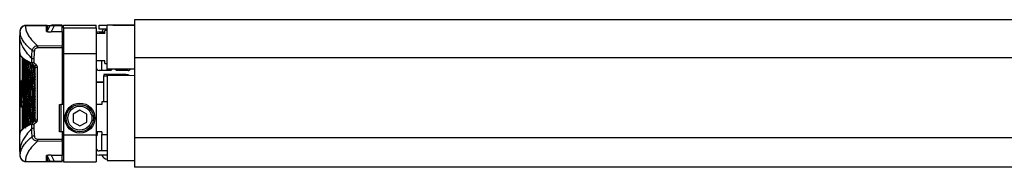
# Model space of a CAD drawing. Header units: millimetres. Extents: x 0 to 420, y 0 to 297.
# Tile 8 of 9: x 254 to 330, y 230 to 242. Entities that reach past the tile are written whole.
import ezdxf

# ---------------------------------------------------------------- set-up
doc = ezdxf.new("R2010")
doc.units = ezdxf.units.MM

msp = doc.modelspace()

# ---------------------------------------------------------------- linework, layer by layer
at = {"color": 7, "linetype": 'Continuous', "lineweight": 25}
for p, q in [((255.7592, 241.3326), (254.1272, 241.3183)), ((254.1273, 241.2998), (256.9498, 241.3243)), ((254.1274, 241.3028), (254.1273, 241.2998)), ((254.1273, 241.2998), (254.1273, 241.2969)), ((255.7541, 240.8583), (255.7541, 241.2753)), ((255.7795, 241.3131), (255.7912, 241.3142)), ((255.8086, 241.3073), (255.8086, 240.8903)), ((255.8086, 240.8903), (256.0012, 241.2632)), ((256.092, 241.3169), (256.3302, 241.3189)), ((256.3302, 241.2881), (256.099, 240.8406)), ((256.9498, 241.343), (256.1237, 241.3358)), ((256.9498, 240.8478), (256.9498, 241.3177)), ((257.0552, 241.2385), (256.9498, 241.2403)), ((256.9498, 241.2217), (257.0552, 241.2199)), ((257.0552, 241.3439), (259.5844, 241.3439)), ((257.0552, 241.1331), (257.0552, 241.3439)), ((259.5844, 241.1331), (259.5844, 241.3439)), ((259.7952, 241.0277), (259.7952, 241.3439)), ((259.7952, 241.3439), (260.4275, 241.3439)), ((262.5352, 241.3439), (260.4275, 241.3439)), ((260.4275, 239.6578), (260.4275, 241.3439)), ((260.849, 241.3439), (262.5352, 241.3439)), ((336.3036, 241.7654), (262.5352, 241.7654)), ((262.5352, 241.7654), (262.5352, 238.8189)), ((253.683, 240.5546), (253.683, 240.5547)), ((253.683, 239.2277), (253.683, 240.5546)), ((253.7118, 240.9242), (253.7119, 240.9272)), ((256.099, 240.8406), (256.9498, 240.8478)), ((256.9498, 240.8295), (256.099, 240.8223)), ((256.9498, 240.8478), (256.9498, 240.8295)), ((256.9498, 240.8295), (256.9498, 239.7753)), ((256.9498, 240.7754), (257.0552, 240.7741)), ((256.9498, 240.7272), (257.0552, 240.7253)), ((257.0552, 241.1331), (259.5844, 241.1331)), ((257.0552, 241.1331), (257.0552, 239.1531)), ((259.5844, 241.1331), (259.5844, 239.1531)), ((260.2483, 240.7116), (259.5844, 240.7116)), ((260.4275, 241.0277), (259.7952, 241.0277)), ((259.7952, 240.817), (260.2483, 240.817)), ((260.4275, 240.9224), (260.2483, 240.9224)), ((260.2483, 240.7116), (260.2483, 240.9224)), ((260.4275, 240.9397), (260.28, 240.9397)), ((260.28, 240.9224), (260.28, 240.9397)), ((255.0626, 239.7602), (256.9498, 239.7753)), ((256.9498, 239.6073), (256.9498, 239.7753)), ((253.683, 239.2277), (253.683, 239.2276)), ((253.683, 232.9218), (253.683, 239.2277)), ((253.7015, 239.2093), (253.7015, 232.9401)), ((256.9498, 239.6073), (255.0626, 239.5922)), ((256.9498, 239.673), (257.0552, 239.6711)), ((256.9498, 239.6081), (257.0552, 239.6081)), ((256.9498, 239.6073), (256.9498, 235.2316)), ((257.0552, 239.1531), (259.5844, 239.1531)), ((257.0552, 239.1531), (257.0552, 232.8857)), ((259.5844, 239.1531), (259.5844, 232.8857)), ((260.4275, 237.9716), (260.4275, 239.6578)), ((253.873, 238.8393), (254.0846, 238.6282)), ((253.894, 237.0852), (253.894, 238.8496)), ((253.9359, 238.7766), (253.9359, 238.2301)), ((253.9359, 238.007), (253.9359, 238.2301)), ((254.0056, 238.7519), (254.0621, 238.6752)), ((254.6154, 238.4275), (254.616, 238.4275)), ((254.616, 238.4275), (254.616, 238.7523)), ((254.616, 238.7523), (254.616, 238.7523)), ((254.6337, 238.3826), (254.6346, 238.3829)), ((254.7823, 238.7519), (254.7823, 238.4711)), ((260.2483, 238.6039), (259.5844, 238.6039)), ((260.006, 237.8662), (260.006, 238.6039)), ((260.2483, 238.3932), (260.2483, 238.6039)), ((260.2483, 238.3932), (260.4275, 238.3932)), ((336.3036, 238.8189), (262.5352, 238.8189)), ((262.5352, 238.8189), (262.5352, 232.6679)), ((253.9359, 238.007), (253.9359, 237.3632)), ((254.8372, 238.1801), (254.8381, 238.1797)), ((254.8705, 238.1042), (254.8684, 238.1051)), ((254.8684, 237.5777), (254.8684, 238.1051)), ((254.8705, 238.1042), (255.0368, 238.1042)), ((254.8705, 234.0452), (254.8705, 238.1042)), ((255.0368, 238.1042), (255.0368, 234.0452)), ((260.701, 237.8452), (259.7952, 237.8452)), ((261.8517, 237.529), (260.1746, 237.529)), ((260.1746, 237.529), (260.1746, 237.4447)), ((260.1746, 235.4424), (260.1746, 237.4447)), ((260.1746, 237.4447), (260.4275, 237.4447)), ((260.4275, 237.9716), (262.5352, 237.9716)), ((260.4275, 237.8662), (260.4275, 237.9716)), ((260.4275, 237.45), (260.4275, 237.529)), ((262.5352, 237.4561), (260.4275, 237.4447)), ((260.4275, 237.4447), (260.4275, 230.9109)), ((262.0293, 237.8452), (261.1235, 237.8452)), ((253.9359, 237.0761), (253.8305, 237.0752)), ((253.9384, 236.7859), (253.8305, 236.7849)), ((253.8305, 236.7156), (253.8305, 236.7849)), ((253.8305, 236.7156), (253.9388, 236.7156)), ((253.8305, 236.6161), (253.8305, 236.7156)), ((253.9359, 237.3632), (253.9359, 237.0184)), ((253.9359, 236.7883), (253.9359, 236.4337)), ((253.9388, 236.6161), (253.9388, 236.7156)), ((254.0454, 237.1338), (254.0385, 237.1337)), ((254.7124, 237.1347), (254.6082, 237.1329)), ((254.8684, 236.7108), (254.8684, 237.3369)), ((260.1746, 236.9494), (259.5844, 236.9494)), ((260.1746, 236.9178), (259.5844, 236.9178)), ((259.9006, 236.9494), (259.9006, 236.9178)), ((253.8305, 236.5519), (253.8305, 236.6161)), ((253.8305, 236.6161), (253.9388, 236.6161)), ((253.8305, 236.5519), (253.9385, 236.5511)), ((253.8305, 236.4134), (253.8305, 236.5519)), ((253.8305, 236.4134), (253.937, 236.4126)), ((253.8305, 236.4083), (253.8305, 236.4134)), ((253.8305, 236.4083), (253.9369, 236.4074)), ((253.8305, 235.8823), (253.8305, 236.3899)), ((253.8305, 235.8823), (253.8305, 235.9521)), ((253.9359, 236.4074), (253.9359, 236.4037)), ((253.9359, 236.1525), (253.9359, 235.8869)), ((253.9403, 236.617), (253.9403, 235.9733)), ((253.9403, 235.9733), (253.9578, 235.9733)), ((254.1829, 236.1364), (254.0774, 236.1362)), ((254.7959, 236.6066), (254.6899, 236.6064)), ((254.8684, 235.8439), (254.8684, 236.47)), ((253.8305, 235.8823), (253.9367, 235.8823)), ((253.8305, 235.8171), (253.8305, 235.8823)), ((253.8305, 235.8171), (253.9365, 235.8161)), ((253.8305, 235.4875), (253.8305, 235.8171)), ((253.8305, 235.4875), (253.9385, 235.4883)), ((253.8305, 235.4233), (253.8305, 235.4875)), ((253.8305, 235.4233), (253.9388, 235.4233)), ((253.8305, 235.1301), (253.8305, 235.4233)), ((253.9388, 235.1301), (253.9388, 235.4233)), ((253.9403, 235.7501), (253.9403, 235.1064)), ((254.1728, 235.3771), (254.0672, 235.3771)), ((254.803, 235.7076), (254.697, 235.7075)), ((254.7485, 235.0898), (254.7633, 235.1875)), ((254.8684, 234.977), (254.8684, 235.6031)), ((256.7391, 233.124), (256.7391, 235.2316)), ((256.7391, 235.2316), (256.8445, 235.2316)), ((256.8445, 235.2316), (256.8445, 233.124)), ((257.0552, 235.2316), (256.8445, 235.2316)), ((260.006, 235.2316), (259.5844, 235.2316)), ((260.4275, 235.4424), (260.006, 235.4424)), ((260.006, 235.4424), (260.006, 235.2316)), ((253.8305, 235.0608), (253.8305, 235.1301)), ((253.8305, 235.1301), (253.9388, 235.1301)), ((253.8305, 235.0608), (253.9384, 235.0599)), ((253.8305, 235.0537), (253.8305, 235.0608)), ((253.8305, 235.0537), (253.9359, 235.0531)), ((253.8305, 235.0288), (253.8305, 235.0537)), ((253.8305, 235.0288), (253.9359, 235.0279)), ((253.894, 233.307), (253.894, 235.0283)), ((253.9359, 235.0599), (253.9359, 234.5394)), ((253.9359, 234.5394), (253.9359, 233.8956)), ((253.9403, 235.1064), (253.9578, 235.1064)), ((253.9403, 234.8832), (253.9403, 234.2395)), ((254.0386, 235.0158), (254.0801, 235.015)), ((254.7485, 235.0898), (254.6424, 235.0903)), ((254.8684, 234.1101), (254.8684, 234.7362)), ((258.3198, 234.7862), (257.7929, 234.482)), ((257.7929, 234.482), (257.7929, 233.8736)), ((258.8467, 234.482), (258.3198, 234.7862)), ((258.8467, 233.8736), (258.8467, 234.482)), ((253.9359, 233.6725), (253.9359, 233.8956)), ((253.9403, 234.2395), (253.9578, 234.2395)), ((254.5026, 233.8104), (254.4447, 233.7761)), ((254.616, 233.722), (254.6154, 233.722)), ((254.616, 233.3971), (254.616, 233.722)), ((254.6337, 233.7668), (254.6346, 233.7666)), ((254.7823, 233.6784), (254.7823, 233.3975)), ((254.8705, 234.0452), (255.0368, 234.0452)), ((257.7929, 233.8736), (258.3198, 233.5694)), ((258.3198, 233.5694), (258.8467, 233.8736)), ((253.683, 231.5948), (253.683, 232.9218)), ((253.683, 232.9218), (253.683, 232.9218)), ((254.0841, 233.5208), (253.873, 233.3101)), ((254.0621, 233.4742), (254.0152, 233.4123)), ((254.616, 233.3971), (254.616, 233.3971)), ((256.8445, 233.124), (256.7391, 233.124)), ((257.0552, 233.124), (256.8445, 233.124)), ((256.9498, 233.124), (256.9498, 232.5421)), ((257.0552, 232.8857), (259.5844, 232.8857)), ((257.0552, 232.8857), (257.0552, 230.8055)), ((260.006, 233.124), (259.5844, 233.124)), ((259.5844, 232.8857), (259.5844, 230.8055)), ((260.006, 233.124), (260.006, 232.9132)), ((260.006, 232.9132), (260.4275, 232.9132)), ((260.006, 231.6486), (260.006, 232.9132)), ((255.0626, 232.5573), (256.9498, 232.5421)), ((256.9498, 232.3741), (255.0626, 232.3893)), ((256.9498, 232.3741), (256.9498, 232.5421)), ((256.9498, 232.5413), (257.0552, 232.5413)), ((256.9498, 232.4764), (257.0552, 232.4783)), ((256.9498, 232.3741), (256.9498, 231.32)), ((336.3036, 232.6679), (262.5352, 232.6679)), ((262.5352, 232.6679), (262.5352, 230.384)), ((253.683, 231.5948), (253.683, 231.5948)), ((256.9498, 231.4223), (257.0552, 231.4241)), ((256.9498, 231.374), (257.0552, 231.3753)), ((260.4275, 231.6486), (259.7952, 231.6486)), ((253.7119, 231.2223), (253.7118, 231.2253)), ((254.1272, 230.8311), (256.9498, 230.8065)), ((254.1273, 230.8525), (254.1273, 230.8496)), ((254.1273, 230.8496), (256.9498, 230.8251)), ((254.1273, 230.8496), (254.1274, 230.8458)), ((255.7541, 230.8741), (255.7541, 231.2911)), ((255.7912, 230.8352), (255.7795, 230.8363)), ((256.0012, 230.8862), (255.8086, 231.2592)), ((255.8086, 231.2592), (255.8086, 230.8421)), ((256.3302, 230.8305), (256.092, 230.8326)), ((256.099, 231.3271), (256.9498, 231.32)), ((256.9498, 231.3017), (256.099, 231.3088)), ((256.099, 231.3088), (256.3302, 230.8614)), ((256.9498, 231.32), (256.9498, 231.3017)), ((256.9498, 230.8318), (256.9498, 231.3017)), ((256.9498, 230.9277), (257.0552, 230.9296)), ((256.9498, 230.9091), (257.0552, 230.9109)), ((257.0552, 230.8055), (259.5844, 230.8055)), ((260.4275, 231.3325), (259.7952, 231.3325)), ((260.4275, 230.9109), (262.5352, 230.8995)), ((336.3036, 230.384), (262.5352, 230.384))]:
    msp.add_line(p, q, dxfattribs=at)
at = {"color": 7, "linetype": 'Continuous', "lineweight": 25, "flags": 128}
for points in [[(255.8086, 241.3073), (255.7988, 241.3112), (255.7912, 241.3142)], [(254.8381, 238.1797), (254.7359, 238.2812), (254.7139, 238.3031), (254.6337, 238.3826)], [(254.7823, 238.4711), (254.8311, 238.4226), (254.9554, 238.2992)], [(254.6337, 233.7668), (254.7359, 233.8683), (254.8381, 233.9698)], [(254.9554, 233.8502), (254.8311, 233.7268), (254.7823, 233.6784)]]:
    msp.add_lwpolyline(points, dxfattribs=at)
at = {"color": 7, "linetype": 'Continuous', "lineweight": 25}
for radius in [1.1592, 1.0539, 0.9274]:
    msp.add_circle((258.3198, 234.1778), radius, dxfattribs=at)
for centre, radius, start, end in [((254.1303, 240.8788), 0.421, 90.410746, 173.821446), ((254.1304, 240.8759), 0.421, 90.414608, 173.820729), ((255.7536, 241.3386), 0.0633, 270.459487, 330.363155), ((256.093, 241.2116), 0.1052, 90.512402, 150.659366), ((260.4846, 240.2036), 6.8107, 173.951634, 177.045487), ((255.7536, 240.9215), 0.0633, 270.459487, 330.363155), ((255.0764, 240.8314), 1.0227, 359.487485, 0.512515), ((259.7952, 240.2901), 0.5269, 90, 113.578178), ((260.4275, 240.7116), 0.4215, 131.409622, 165.522488), ((260.8696, 239.6762), 5.8076, 179.171201, 180.828799), ((260.8241, 301.0544), 61.9812, 264.281638, 264.435221), ((254.6784, 238.4271), 0.063, 179.696271, 224.891987), ((254.6796, 238.4278), 0.0636, 180.277753, 224.920631), ((260.1862, 233.0491), 7.4112, 134.894576, 136.189069), ((259.7952, 238.0559), 0.2108, 180, 270), ((260.9123, 237.6878), 0.2635, 36.68811, 143.31189), ((261.8517, 236.8967), 0.6323, 61.811161, 90), ((262.0293, 238.0559), 0.2108, 270, 336.421822), ((254.6784, 233.7223), 0.063, 135.108013, 180.303729), ((254.6796, 233.7217), 0.0636, 135.079369, 179.722247), ((260.1862, 239.1004), 7.4112, 223.810931, 225.105424), ((259.4264, 232.9764), 0.2635, 306.869898, 34.055798), ((260.8241, 171.095), 61.9812, 95.564779, 95.718362), ((260.8696, 232.4733), 5.8076, 179.171201, 180.828799), ((260.4846, 231.9458), 6.8107, 182.954513, 186.04838), ((259.7952, 231.8594), 0.2108, 180, 270), ((259.7952, 231.8594), 0.5269, 246.421822, 270), ((254.1304, 231.2735), 0.421, 186.179486, 269.585698), ((254.1303, 231.2706), 0.421, 186.178554, 269.589254), ((255.7536, 231.2279), 0.0633, 29.636845, 89.540513), ((255.7536, 230.8108), 0.0633, 29.636845, 89.540513), ((256.093, 230.9378), 0.1052, 209.340634, 269.487598), ((255.0764, 231.318), 1.0227, 359.487485, 0.512515), ((260.4275, 231.4378), 0.4215, 194.477512, 270)]:
    msp.add_arc(centre, radius, start, end, dxfattribs=at)
for centre, major_axis, ratio, start_param, end_param in [((256.4499, 241.2146), (0.4522, -0.0416), 0.1425845, 1.8517637, 3.0286506), ((256.3139, 240.8872), (0.5597, 0.0293), 0.1038687, 3.1361623, 4.3130492), ((256.3133, 240.9502), (0.5051, 0.0661), 0.1773458, 3.0742614, 4.2511482), ((434.7317, 239.9379), (180.7938, 2.0614), 0.414169, 3.1368704, 3.1647365), ((434.7317, 237.1661), (180.7938, -2.0614), 0.414169, 3.1476617, 3.1753083), ((434.7317, 240.8048), (180.7938, 2.0614), 0.414169, 3.1412513, 3.1666855), ((434.7317, 238.0331), (180.7938, -2.0614), 0.414169, 3.1594411, 3.1817341), ((434.7317, 241.6717), (180.7938, 2.0614), 0.414169, 3.153113, 3.218904), ((434.7317, 238.9), (180.7938, -2.0614), 0.414169, 3.1715549, 3.2359826), ((434.7317, 242.5386), (180.7938, 2.0614), 0.414169, 3.1653215, 3.2294091), ((434.7317, 239.7669), (180.7938, -2.0614), 0.414169, 3.1836893, 3.2284504), ((434.7317, 241.6717), (180.6884, 2.0602), 0.414169, 3.1557499, 3.2189245), ((434.7317, 243.4055), (180.7938, 2.0614), 0.414169, 3.1778803, 3.2177659), ((434.7317, 240.6338), (180.7938, -2.0614), 0.414169, 3.1966516, 3.2268682), ((434.7317, 244.2724), (180.7938, 2.0614), 0.414169, 3.1906186, 3.2178101), ((434.7317, 241.5007), (180.7938, -2.0614), 0.414169, 3.2096241, 3.2295325), ((434.7317, 245.1393), (180.7938, 2.0614), 0.414169, 3.203634, 3.221638), ((434.7317, 245.1393), (180.6884, 2.0602), 0.414169, 3.2046672, 3.2212045), ((434.7317, 242.3676), (180.7938, -2.0614), 0.414169, 3.2226079, 3.2479278), ((434.7317, 246.0062), (180.7938, 2.0614), 0.414169, 3.2166698, 3.2384832), ((434.7317, 246.0062), (180.6884, 2.0602), 0.414169, 3.2175547, 3.2325931), ((434.7317, 243.2345), (180.7938, -2.0614), 0.414169, 3.2356038, 3.2479278), ((434.7317, 246.8731), (180.7938, 2.0614), 0.414169, 3.2297269, 3.2384832), ((434.7317, 246.8731), (180.6884, 2.0602), 0.414169, 3.2298573, 3.2325931), ((434.7317, 236.2992), (180.7938, -2.0614), 0.414169, 3.146315, 3.1742349), ((434.7317, 244.2724), (180.6884, 2.0602), 0.414169, 3.2014731, 3.2118391), ((434.7317, 239.071), (180.7938, 2.0614), 0.414169, 3.1368704, 3.1874403), ((434.7317, 238.0331), (180.7938, -2.0614), 0.414169, 3.182791, 3.2255169), ((434.7317, 243.4055), (180.6884, 2.0602), 0.414169, 3.2014731, 3.2111161), ((434.7317, 234.4483), (180.7939, -2.0451), 0.4082376, 3.1408103, 3.1426868), ((434.7317, 235.4323), (180.7938, -2.0614), 0.414169, 3.1532999, 3.1941409), ((434.7317, 238.2041), (180.7938, 2.0614), 0.414169, 3.1438553, 3.1769639), ((434.7317, 237.1661), (180.7938, -2.0614), 0.414169, 3.1858228, 3.2150558), ((434.7317, 240.8048), (180.7938, 2.0614), 0.414169, 3.1764356, 3.2084087), ((434.7317, 242.5386), (180.6884, 2.0602), 0.414169, 3.2014731, 3.2107809), ((434.7317, 245.1393), (180.7938, 2.0614), 0.414169, 3.2282303, 3.2384832), ((434.7317, 241.5007), (180.7938, -2.0614), 0.414169, 3.2383085, 3.2479278), ((434.7317, 245.1393), (180.6884, 2.0602), 0.414169, 3.2282952, 3.2325931), ((434.7317, 237.5911), (180.7939, 2.0451), 0.4082381, 3.1369749, 3.142375), ((434.7317, 234.5654), (180.7938, -2.0614), 0.414169, 3.1532999, 3.1836839), ((434.7317, 236.2992), (180.7938, -2.0614), 0.414169, 3.1835014, 3.2045977), ((434.7317, 239.9379), (180.7938, 2.0614), 0.414169, 3.1749937, 3.1979214), ((434.7317, 240.6338), (180.7938, -2.0614), 0.414169, 3.2375651, 3.2479278), ((434.7317, 244.2724), (180.7938, 2.0614), 0.414169, 3.228661, 3.2384832), ((434.7317, 244.2724), (180.6884, 2.0602), 0.414169, 3.2287259, 3.2325931), ((434.7317, 232.8316), (180.7938, -2.0614), 0.414169, 3.146315, 3.1615875), ((434.7317, 237.3372), (180.7938, 2.0614), 0.414169, 3.1438553, 3.1659828), ((434.7317, 233.6985), (180.7938, -2.0614), 0.414169, 3.1532999, 3.1732253), ((434.7317, 242.5386), (180.6884, 2.0602), 0.414169, 3.2145152, 3.2294268), ((434.7317, 239.7669), (180.7938, -2.0614), 0.414169, 3.2325732, 3.2458073), ((434.7317, 243.4055), (180.7938, 2.0614), 0.414169, 3.2253052, 3.2384832), ((434.7317, 243.4055), (180.6884, 2.0602), 0.414169, 3.2253774, 3.2325931), ((434.7317, 235.6034), (180.7938, 2.0614), 0.414169, 3.1368704, 3.1437796), ((434.7317, 231.9647), (180.7938, -2.0614), 0.414169, 3.146315, 3.1502874), ((434.7317, 236.4703), (180.7938, 2.0614), 0.414169, 3.1438553, 3.1550218), ((434.7317, 240.8048), (180.6884, 2.0602), 0.414169, 3.2014731, 3.2072782), ((434.7317, 237.3372), (180.6884, 2.0602), 0.414169, 3.164923, 3.1664968), ((256.3139, 231.2622), (0.5597, -0.0293), 0.1038687, 1.9701362, 3.147023), ((256.3133, 231.1992), (0.5051, -0.0661), 0.1773458, 2.0320371, 3.2089239), ((256.4499, 230.9348), (0.4522, 0.0416), 0.1425845, 3.2545347, 4.4314216)]:
    msp.add_ellipse(centre, major_axis=major_axis, ratio=ratio, start_param=start_param, end_param=end_param, dxfattribs=at)
for points, knots in [([(254.1257, 241.3138), (254.0797, 241.3107), (253.9911, 241.3046), (253.8815, 241.2423), (253.8039, 241.1684), (253.7553, 241.0934), (253.728, 241.0256), (253.7155, 240.972), (253.7113, 240.9393), (253.7106, 240.9274), (253.7106, 240.9272)], [0, 0, 0, 0, 0.2191321, 0.421732, 0.5896032, 0.7314094, 0.8479313, 0.9378161, 0.9988061, 1, 1, 1, 1]), ([(254.1273, 241.2969), (254.1351, 241.1919), (254.1506, 240.982), (254.2726, 240.6681), (254.5171, 240.2599), (254.8464, 239.9582), (255.0626, 239.7602)], [0, 0, 0, 0, 0.2036202, 0.4072406, 0.6109477, 1, 1, 1, 1]), ([(255.7541, 241.2753), (255.7545, 241.279), (255.7558, 241.2897), (255.7553, 241.3024), (255.7754, 241.3113), (255.7795, 241.3131)], [0, 0, 0, 0, 0.2892673, 0.8568296, 1, 1, 1, 1]), ([(255.8081, 241.3144), (255.8647, 241.3149), (255.9703, 241.3158), (256.0534, 241.3165), (256.092, 241.3169)], [0, 0, 0, 0, 0.535561, 1, 1, 1, 1]), ([(256.0012, 241.2632), (255.9626, 241.2667), (255.8937, 241.2731), (255.8346, 241.2969), (255.8086, 241.3073)], [0, 0, 0, 0, 0.5599741, 1, 1, 1, 1]), ([(256.3302, 241.2881), (256.3301, 241.2978), (256.3301, 241.3153), (256.3301, 241.3178), (256.3302, 241.3189)], [0, 0, 0, 0, 0.56, 1, 1, 1, 1]), ([(256.3302, 241.3189), (256.4459, 241.3199), (256.6529, 241.3217), (256.859, 241.3235), (256.9498, 241.3243)], [0, 0, 0, 0, 0.5593923, 1, 1, 1, 1]), ([(256.9498, 241.3177), (256.8343, 241.3095), (256.6281, 241.2948), (256.4211, 241.2901), (256.3302, 241.2881)], [0, 0, 0, 0, 0.560586, 1, 1, 1, 1]), ([(256.9498, 241.3177), (256.9498, 241.3189), (256.9498, 241.3218), (256.9498, 241.324), (256.9498, 241.3242), (256.9498, 241.3243)], [0, 0, 0, 0, 0.3193957, 0.7481913, 1, 1, 1, 1]), ([(253.7124, 240.9462), (253.7062, 240.8845), (253.6939, 240.7612), (253.6866, 240.6375), (253.683, 240.5758)], [0, 0, 0, 0, 0.5005685, 1, 1, 1, 1]), ([(254.616, 238.7523), (254.6088, 238.7637), (254.5645, 238.8338), (254.3774, 239.029), (254.0556, 239.4357), (253.7463, 239.971), (253.7041, 240.36), (253.683, 240.5546)], [0, 0, 0, 0, 0.0117013, 0.0722088, 0.3141935, 0.6568871, 1, 1, 1, 1]), ([(254.6484, 239.3817), (254.4318, 239.5757), (254.1017, 239.8713), (253.8588, 240.3113), (253.7302, 240.5277), (253.7303, 240.9842), (253.7118, 240.9213), (253.7118, 240.9213)], [0, 0, 0, 0, 0.3887669, 0.5925279, 0.7962893, 0.9999993, 1, 1, 1, 1]), ([(253.7118, 240.9213), (253.7118, 240.9213), (253.7118, 240.9222), (253.7118, 240.9232), (253.7118, 240.9242)], [0, 0, 0, 0, 0.0003655, 1, 1, 1, 1]), ([(254.6484, 239.3817), (254.6577, 239.428), (254.6763, 239.5207), (254.7603, 239.6383), (254.8749, 239.7224), (254.9825, 239.7563), (255.0459, 239.7594), (255.0626, 239.7602)], [0, 0, 0, 0, 0.2296881, 0.4595969, 0.6887793, 0.9180889, 1, 1, 1, 1]), ([(253.683, 239.2276), (253.6908, 239.1707), (253.7035, 239.0793), (253.7876, 238.9532), (253.8609, 238.8754), (253.9495, 238.7976), (254.0526, 238.7198), (254.222, 238.6161), (254.4089, 238.5187), (254.5511, 238.4558), (254.6154, 238.4275)], [0, 0, 0, 0, 0.2128192, 0.3423754, 0.4719316, 0.50432, 0.6339994, 0.7636564, 0.8932125, 1, 1, 1, 1]), ([(254.6337, 238.3826), (254.5695, 238.411), (254.4273, 238.4739), (254.2405, 238.5713), (254.0711, 238.675), (253.9681, 238.7528), (253.8793, 238.8307), (253.8086, 238.9085), (253.7483, 238.9864), (253.7392, 239.0297), (253.7373, 239.0383)], [0, 0, 0, 0, 0.1302824, 0.288343, 0.4465265, 0.6047374, 0.6442518, 0.8023123, 0.9603728, 1, 1, 1, 1]), ([(254.616, 238.7523), (254.6167, 238.8078), (254.6189, 239.0179), (254.6359, 239.2274), (254.6484, 239.3817)], [0, 0, 0, 0, 0.2638842, 1, 1, 1, 1]), ([(254.8137, 239.3654), (254.8016, 239.2149), (254.7851, 239.0107), (254.7829, 238.8059), (254.7823, 238.7519)], [0, 0, 0, 0, 0.7365741, 1, 1, 1, 1]), ([(255.0626, 239.5922), (255.0525, 239.5917), (255.0144, 239.59), (254.9496, 239.5699), (254.8806, 239.5195), (254.8302, 239.4489), (254.8192, 239.3932), (254.8137, 239.3654)], [0, 0, 0, 0, 0.0821077, 0.3116546, 0.5407071, 0.7703697, 1, 1, 1, 1]), ([(254.0753, 238.6428), (254.0916, 238.6252), (254.1464, 238.5663), (254.2577, 238.4861), (254.4221, 238.3817), (254.5992, 238.2845), (254.768, 238.2079), (254.8439, 238.1734)], [0, 0, 0, 0, 0.1134097, 0.380634, 0.514243, 0.7814673, 1, 1, 1, 1]), ([(254.4307, 238.381), (254.4307, 238.3809), (254.4408, 238.3748), (254.4513, 238.3686), (254.4618, 238.3625)], [0, 0, 0, 0, 0.0053381, 1, 1, 1, 1]), ([(254.5112, 238.3342), (254.5087, 238.3356), (254.4961, 238.3427), (254.4796, 238.3521), (254.4659, 238.3601), (254.4618, 238.3625)], [0, 0, 0, 0, 0.14942534, 0.747127, 1, 1, 1, 1]), ([(254.5112, 238.3342), (254.5253, 238.3264), (254.5547, 238.3101), (254.6022, 238.285), (254.6368, 238.2673), (254.6553, 238.2581), (254.6561, 238.2577)], [0, 0, 0, 0, 0.3060679, 0.6376123, 0.9838287, 1, 1, 1, 1]), ([(254.7823, 238.7519), (254.7765, 238.7519), (254.7514, 238.752), (254.7082, 238.7521), (254.6615, 238.7522), (254.6274, 238.7523), (254.6198, 238.7523), (254.616, 238.7523)], [0, 0, 0, 0, 0.0716067, 0.3068114, 0.5378745, 0.7689372, 1, 1, 1, 1]), ([(254.7823, 238.4711), (254.7819, 238.471), (254.7724, 238.4685), (254.7442, 238.4611), (254.7003, 238.4497), (254.6574, 238.4384), (254.6266, 238.4303), (254.6196, 238.4284), (254.616, 238.4275)], [0, 0, 0, 0, 0.00531559, 0.11769986, 0.35085354, 0.57006788, 0.78357989, 1, 1, 1, 1]), ([(254.7823, 238.4711), (254.7819, 238.4708), (254.7735, 238.4658), (254.7484, 238.451), (254.7094, 238.4278), (254.6713, 238.4051), (254.6439, 238.3886), (254.6377, 238.3848), (254.6346, 238.3829)], [0, 0, 0, 0, 0.0053156, 0.1176999, 0.3508535, 0.5700679, 0.7835799, 1, 1, 1, 1]), ([(254.7148, 238.2289), (254.7118, 238.2303), (254.6972, 238.2373), (254.6776, 238.2469), (254.6612, 238.2551), (254.6561, 238.2577)], [0, 0, 0, 0, 0.14692111, 0.73460584, 1, 1, 1, 1]), ([(254.7148, 238.2289), (254.7335, 238.22), (254.7735, 238.2009), (254.8252, 238.1773), (254.8583, 238.1627), (254.8684, 238.1582)], [0, 0, 0, 0, 0.3784171, 0.8098591, 1, 1, 1, 1]), ([(254.8705, 238.1042), (254.8705, 238.1045), (254.8718, 238.1144), (254.875, 238.1395), (254.8777, 238.1687), (254.8794, 238.1865)], [0, 0, 0, 0, 0.0099417, 0.4001815, 1, 1, 1, 1]), ([(254.9554, 238.2992), (254.978, 238.271), (255.0203, 238.2184), (255.036, 238.1456), (255.0367, 238.1095), (255.0368, 238.1042)], [0, 0, 0, 0, 0.4975078, 0.9271867, 1, 1, 1, 1]), ([(254.8684, 238.1051), (254.8669, 238.1189), (254.8639, 238.1446), (254.8483, 238.1686), (254.8386, 238.1786), (254.8372, 238.1801)], [0, 0, 0, 0, 0.49797232, 0.9247743, 1, 1, 1, 1]), ([(254.8705, 238.1042), (254.8704, 238.1062), (254.8701, 238.1203), (254.8636, 238.1486), (254.847, 238.1688), (254.8381, 238.1797)], [0, 0, 0, 0, 0.0718682, 0.4987863, 1, 1, 1, 1]), ([(253.8305, 236.8228), (253.8305, 236.864), (253.8305, 236.9626), (253.8305, 237.0558), (253.8305, 237.068), (253.8305, 237.0734)], [0, 0, 0, 0, 0.2849928, 0.6830324, 1, 1, 1, 1]), ([(253.9367, 235.8823), (253.9367, 236.0552), (253.9367, 236.3533), (253.9362, 236.7161), (253.9359, 236.9219), (253.9359, 236.9941), (253.9359, 237.0184)], [0, 0, 0, 0, 0.3858589, 0.6649336, 0.8871478, 1, 1, 1, 1]), ([(253.9388, 236.7156), (253.9387, 236.7235), (253.9387, 236.7393), (253.9387, 236.7604), (253.9386, 236.7761), (253.9385, 236.785), (253.9384, 236.785), (253.9384, 236.785)], [0, 0, 0, 0, 0.2143545, 0.4290874, 0.643822, 0.8585602, 1, 1, 1, 1]), ([(254.0061, 236.1442), (254.0066, 236.2625), (254.0074, 236.4632), (254.0106, 236.6327), (254.0119, 236.7023)], [0, 0, 0, 0, 0.5894269, 1, 1, 1, 1]), ([(254.0186, 236.7039), (254.021, 236.7669), (254.0258, 236.8931), (254.0353, 236.9711), (254.0456, 236.953), (254.0556, 236.8345), (254.0639, 236.6306), (254.0694, 236.3639), (254.0713, 236.0648), (254.0692, 235.7669), (254.0634, 235.5037), (254.055, 235.3047), (254.045, 235.1925), (254.0347, 235.1797), (254.0253, 235.2679), (254.0178, 235.4472), (254.0128, 235.6972), (254.0105, 235.9899), (254.0112, 236.291), (254.0142, 236.5369), (254.0174, 236.6575), (254.0186, 236.7039)], [0, 0, 0, 0, 0.0537008, 0.107401, 0.161118, 0.214849, 0.268575, 0.3222758, 0.3759418, 0.429583, 0.4832243, 0.5368906, 0.5905915, 0.6443177, 0.6980486, 0.7517655, 0.8054595, 0.8591318, 0.9127903, 0.9664454, 1, 1, 1, 1]), ([(254.0162, 236.8653), (254.0191, 236.9371), (254.0249, 237.0811), (254.0328, 237.1151), (254.0367, 237.1321)], [0, 0, 0, 0, 0.49891752, 1, 1, 1, 1]), ([(254.0386, 237.1257), (254.042, 237.1225), (254.0456, 237.1191), (254.0491, 237.0891), (254.0493, 237.0878)], [0, 0, 0, 0, 0.9585841, 1, 1, 1, 1]), ([(254.0561, 237.0087), (254.0584, 236.9706), (254.0644, 236.8702), (254.0722, 236.6261), (254.0765, 236.3539), (254.0772, 236.186), (254.0774, 236.1362)], [0, 0, 0, 0, 0.2012869, 0.5312186, 0.8609815, 1, 1, 1, 1]), ([(254.5278, 236.5154), (254.5325, 236.6191), (254.541, 236.8033), (254.5553, 236.9247), (254.5615, 236.9777)], [0, 0, 0, 0, 0.5628369, 1, 1, 1, 1]), ([(254.556, 236.6817), (254.5622, 236.7443), (254.5748, 236.8695), (254.5993, 236.949), (254.6249, 236.9347), (254.6492, 236.8215), (254.669, 236.6238), (254.682, 236.3641), (254.6865, 236.0725), (254.6819, 235.7818), (254.6689, 235.5241), (254.6491, 235.3279), (254.625, 235.2152), (254.5993, 235.1994), (254.5751, 235.2827), (254.5549, 235.456), (254.541, 235.6992), (254.5345, 235.9845), (254.5361, 236.2783), (254.5442, 236.5182), (254.5527, 236.6364), (254.556, 236.6817)], [0, 0, 0, 0, 0.05380404, 0.10760312, 0.16151831, 0.21550142, 0.26942201, 0.32316797, 0.37670505, 0.43010079, 0.48349336, 0.5370217, 0.59075653, 0.64466936, 0.69865246, 0.75257487, 0.80634185, 0.85992939, 0.91338519, 0.9668046, 1, 1, 1, 1]), ([(254.6084, 237.1222), (254.6107, 237.1255), (254.6233, 237.143), (254.6464, 237.0546), (254.6728, 236.874), (254.6845, 236.6909), (254.6899, 236.6064)], [0, 0, 0, 0, 0.0747994, 0.3988125, 0.7227908, 1, 1, 1, 1]), ([(253.9369, 236.4084), (253.9369, 236.4081), (253.937, 236.4077), (253.937, 236.4108), (253.937, 236.4126)], [0, 0, 0, 0, 0.4588003, 1, 1, 1, 1]), ([(253.9385, 236.5511), (253.9385, 236.5547), (253.9386, 236.562), (253.9387, 236.581), (253.9387, 236.5999), (253.9388, 236.612), (253.9388, 236.6161)], [0, 0, 0, 0, 0.2798496, 0.5648212, 0.8497894, 1, 1, 1, 1]), ([(254.0282, 235.0646), (254.0247, 235.1116), (254.0178, 235.2054), (254.0106, 235.4749), (254.0073, 235.7278), (254.0065, 235.8801), (254.0063, 235.9158)], [0, 0, 0, 0, 0.3026632, 0.605193, 0.9075685, 1, 1, 1, 1]), ([(254.077, 235.9147), (254.0758, 235.7988), (254.0739, 235.6018), (254.0692, 235.4426), (254.0672, 235.3771)], [0, 0, 0, 0, 0.5886716, 1, 1, 1, 1]), ([(254.5271, 235.6518), (254.5241, 235.7636), (254.5182, 235.9785), (254.5209, 236.2026), (254.5221, 236.31)], [0, 0, 0, 0, 0.520389, 1, 1, 1, 1]), ([(254.7004, 236.3217), (254.702, 236.2049), (254.7049, 235.9968), (254.6994, 235.7957), (254.697, 235.7075)], [0, 0, 0, 0, 0.56102331, 1, 1, 1, 1]), ([(253.9365, 235.8168), (253.9365, 235.817), (253.9366, 235.8176), (253.9366, 235.8278), (253.9367, 235.8445), (253.9367, 235.8638), (253.9367, 235.877), (253.9367, 235.8823)], [0, 0, 0, 0, 0.1800885, 0.4029794, 0.6258698, 0.8487592, 1, 1, 1, 1]), ([(253.9388, 235.4233), (253.9387, 235.4312), (253.9387, 235.447), (253.9387, 235.4679), (253.9386, 235.4816), (253.9385, 235.4866), (253.9385, 235.4883)], [0, 0, 0, 0, 0.2844746, 0.5694513, 0.8544304, 1, 1, 1, 1]), ([(254.0609, 235.2217), (254.058, 235.1739), (254.0513, 235.0653), (254.0433, 235), (254.039, 235.0193), (254.0386, 235.0211)], [0, 0, 0, 0, 0.4164318, 0.9479416, 1, 1, 1, 1]), ([(254.6081, 235.0166), (254.5979, 235.0287), (254.5775, 235.053), (254.557, 235.1936), (254.5476, 235.2997), (254.5454, 235.3248)], [0, 0, 0, 0, 0.431457, 0.865462, 1, 1, 1, 1]), ([(254.6881, 235.5104), (254.6814, 235.415), (254.669, 235.235), (254.6509, 235.1366), (254.6424, 235.0903)], [0, 0, 0, 0, 0.5295417, 1, 1, 1, 1]), ([(254.803, 235.7076), (254.8049, 235.7571), (254.8069, 235.8087), (254.807, 235.8635), (254.807, 235.8657)], [0, 0, 0, 0, 0.9594859, 1, 1, 1, 1]), ([(253.9384, 235.0604), (253.9384, 235.0608), (253.9385, 235.0615), (253.9386, 235.072), (253.9387, 235.0888), (253.9387, 235.1093), (253.9387, 235.1236), (253.9388, 235.1301)], [0, 0, 0, 0, 0.1791483, 0.3938237, 0.6084978, 0.8231687, 1, 1, 1, 1]), ([(254.6154, 233.722), (254.5511, 233.6936), (254.4089, 233.6307), (254.222, 233.5333), (254.0526, 233.4297), (253.9495, 233.3518), (253.8609, 233.274), (253.7876, 233.1962), (253.7035, 233.0702), (253.6908, 232.9787), (253.683, 232.9218)], [0, 0, 0, 0, 0.1067875, 0.2363437, 0.3660006, 0.49568, 0.5280684, 0.6576246, 0.7871807, 1, 1, 1, 1]), ([(253.7373, 233.1111), (253.7392, 233.1198), (253.7483, 233.1631), (253.8086, 233.2409), (253.8793, 233.3188), (253.9681, 233.3966), (254.0711, 233.4744), (254.2405, 233.5781), (254.4273, 233.6755), (254.5695, 233.7384), (254.6337, 233.7668)], [0, 0, 0, 0, 0.0396272, 0.1976877, 0.3557482, 0.3952626, 0.5534735, 0.711657, 0.8697175, 1, 1, 1, 1]), ([(254.82, 233.9655), (254.7525, 233.9345), (254.593, 233.8614), (254.4221, 233.7677), (254.2577, 233.6633), (254.1464, 233.5831), (254.0916, 233.5242), (254.0753, 233.5066)], [0, 0, 0, 0, 0.2007927, 0.4740831, 0.6107252, 0.8840156, 1, 1, 1, 1]), ([(254.5026, 233.8104), (254.5051, 233.8118), (254.5187, 233.8194), (254.5326, 233.827), (254.5439, 233.8332)], [0, 0, 0, 0, 0.18503, 1, 1, 1, 1]), ([(254.6622, 233.8948), (254.6439, 233.8856), (254.6031, 233.8651), (254.5649, 233.8445), (254.5439, 233.8332)], [0, 0, 0, 0, 0.4492129, 1, 1, 1, 1]), ([(254.616, 233.722), (254.6196, 233.721), (254.6266, 233.7191), (254.6574, 233.711), (254.7003, 233.6998), (254.7442, 233.6883), (254.7724, 233.6809), (254.7819, 233.6785), (254.7823, 233.6784)], [0, 0, 0, 0, 0.2164201, 0.4299321, 0.6491465, 0.8823001, 0.9946844, 1, 1, 1, 1]), ([(254.6346, 233.7666), (254.6377, 233.7646), (254.6439, 233.7608), (254.6713, 233.7443), (254.7094, 233.7216), (254.7484, 233.6985), (254.7735, 233.6836), (254.7819, 233.6786), (254.7823, 233.6784)], [0, 0, 0, 0, 0.2164201, 0.4299321, 0.6491465, 0.8823001, 0.9946844, 1, 1, 1, 1]), ([(254.6622, 233.8948), (254.665, 233.8962), (254.6792, 233.9033), (254.695, 233.911), (254.708, 233.9173), (254.7094, 233.918)], [0, 0, 0, 0, 0.1825482, 0.9127414, 1, 1, 1, 1]), ([(254.8416, 233.9793), (254.8253, 233.972), (254.7799, 233.9516), (254.737, 233.9311), (254.7094, 233.918)], [0, 0, 0, 0, 0.3579755, 1, 1, 1, 1]), ([(254.8151, 233.9599), (254.8233, 233.9747), (254.8357, 233.9971), (254.8314, 234.0199), (254.83, 234.0277)], [0, 0, 0, 0, 0.66087316, 1, 1, 1, 1]), ([(254.8381, 233.9698), (254.8363, 233.969), (254.8286, 233.9657), (254.821, 233.9624), (254.8151, 233.9599)], [0, 0, 0, 0, 0.231001, 1, 1, 1, 1]), ([(254.83, 234.0277), (254.8411, 234.0325), (254.8545, 234.0384), (254.8681, 234.0442), (254.8705, 234.0452)], [0, 0, 0, 0, 0.82656383, 1, 1, 1, 1]), ([(254.8381, 233.9698), (254.8396, 233.9713), (254.8495, 233.9813), (254.8636, 234.0034), (254.8701, 234.0291), (254.8704, 234.043), (254.8705, 234.0452)], [0, 0, 0, 0, 0.07710683, 0.50531813, 0.92152329, 1, 1, 1, 1]), ([(254.8794, 233.963), (254.8777, 233.9807), (254.875, 234.0099), (254.8718, 234.035), (254.8705, 234.045), (254.8705, 234.0452)], [0, 0, 0, 0, 0.5998185, 0.9900583, 1, 1, 1, 1]), ([(255.0368, 234.0452), (255.0326, 234.0092), (255.025, 233.9424), (254.9843, 233.8801), (254.9592, 233.8542), (254.9554, 233.8502)], [0, 0, 0, 0, 0.4977123, 0.9237782, 1, 1, 1, 1]), ([(254.616, 233.3971), (254.6088, 233.3857), (254.5645, 233.3156), (254.3774, 233.1204), (254.0556, 232.7137), (253.7463, 232.1784), (253.7041, 231.7894), (253.683, 231.5948)], [0, 0, 0, 0, 0.0117013, 0.0722088, 0.3141935, 0.6568871, 1, 1, 1, 1]), ([(254.1426, 233.5579), (254.125, 233.541), (254.1034, 233.5204), (254.0846, 233.4997), (254.0812, 233.496)], [0, 0, 0, 0, 0.81785239, 1, 1, 1, 1]), ([(254.616, 233.3971), (254.6198, 233.3971), (254.6274, 233.3972), (254.6615, 233.3972), (254.7082, 233.3973), (254.7514, 233.3974), (254.7765, 233.3975), (254.7823, 233.3975)], [0, 0, 0, 0, 0.23106275, 0.46212549, 0.69318856, 0.92839331, 1, 1, 1, 1]), ([(254.6484, 232.7677), (254.6359, 232.922), (254.6189, 233.1315), (254.6167, 233.3417), (254.616, 233.3971)], [0, 0, 0, 0, 0.7361158, 1, 1, 1, 1]), ([(254.7823, 233.3975), (254.7829, 233.3436), (254.7851, 233.1387), (254.8016, 232.9345), (254.8137, 232.7841)], [0, 0, 0, 0, 0.2634259, 1, 1, 1, 1]), ([(253.7118, 231.2282), (253.7118, 231.2282), (253.7125, 231.3328), (253.7384, 231.5441), (253.8567, 231.8584), (254.1028, 232.2674), (254.4322, 232.5695), (254.6484, 232.7677)], [0, 0, 0, 0, 0.0000007, 0.2037107, 0.4074721, 0.6112331, 1, 1, 1, 1]), ([(255.0626, 232.3893), (254.8464, 232.1912), (254.5172, 231.8896), (254.2726, 231.4814), (254.1506, 231.1675), (254.1351, 230.9575), (254.1273, 230.8525)], [0, 0, 0, 0, 0.3890527, 0.5926729, 0.7963808, 1, 1, 1, 1]), ([(255.0626, 232.3893), (255.0154, 232.3944), (254.9208, 232.4048), (254.7955, 232.4787), (254.7016, 232.5862), (254.659, 232.69), (254.6505, 232.752), (254.6484, 232.7677)], [0, 0, 0, 0, 0.2310896, 0.4626691, 0.6930315, 0.9222733, 1, 1, 1, 1]), ([(254.8137, 232.7841), (254.815, 232.7746), (254.8199, 232.7374), (254.8454, 232.675), (254.9018, 232.6104), (254.9772, 232.5663), (255.0341, 232.5603), (255.0626, 232.5573)], [0, 0, 0, 0, 0.077747, 0.3068364, 0.5369565, 0.7685092, 1, 1, 1, 1]), ([(253.683, 231.5736), (253.6866, 231.5119), (253.6939, 231.3883), (253.7062, 231.265), (253.7124, 231.2033)], [0, 0, 0, 0, 0.49937363, 1, 1, 1, 1]), ([(253.7107, 231.2223), (253.711, 231.2186), (253.7122, 231.2015), (253.722, 231.1379), (253.762, 231.0312), (253.8616, 230.9173), (253.9915, 230.8434), (254.0841, 230.8379), (254.126, 230.8354)], [0, 0, 0, 0, 0.0184744, 0.0858076, 0.3054158, 0.5582233, 0.8000812, 1, 1, 1, 1]), ([(253.7118, 231.2253), (253.7117, 231.227), (253.7116, 231.2288), (253.7118, 231.2282), (253.7118, 231.2282)], [0, 0, 0, 0, 0.9996347, 1, 1, 1, 1]), ([(255.7795, 230.8363), (255.7786, 230.8365), (255.7765, 230.8372), (255.7736, 230.8384), (255.7702, 230.8402), (255.7664, 230.8429), (255.7624, 230.847), (255.7584, 230.853), (255.7548, 230.8622), (255.7544, 230.8696), (255.7541, 230.8741)], [0, 0, 0, 0, 0.0199034, 0.0510155, 0.0969562, 0.1650388, 0.266176, 0.4166536, 0.6407761, 1, 1, 1, 1]), ([(256.092, 230.8326), (256.0418, 230.833), (255.952, 230.8338), (255.8403, 230.8348), (255.7912, 230.8352)], [0, 0, 0, 0, 0.5599728, 1, 1, 1, 1]), ([(255.8086, 230.8421), (255.8417, 230.8554), (255.9009, 230.879), (255.9706, 230.884), (256.0012, 230.8862)], [0, 0, 0, 0, 0.5600252, 1, 1, 1, 1]), ([(256.3302, 230.8305), (256.3301, 230.8323), (256.3301, 230.8356), (256.3301, 230.8535), (256.3302, 230.8614)], [0, 0, 0, 0, 0.56, 1, 1, 1, 1]), ([(256.3302, 230.8614), (256.4459, 230.8584), (256.6529, 230.853), (256.859, 230.8383), (256.9498, 230.8318)], [0, 0, 0, 0, 0.5593923, 1, 1, 1, 1]), ([(256.9498, 230.8251), (256.8343, 230.8261), (256.6281, 230.8279), (256.4211, 230.8297), (256.3302, 230.8305)], [0, 0, 0, 0, 0.560586, 1, 1, 1, 1]), ([(256.9498, 230.8251), (256.9498, 230.8252), (256.9498, 230.8256), (256.9498, 230.8281), (256.9498, 230.8308), (256.9498, 230.8318)], [0, 0, 0, 0, 0.31939567, 0.74819126, 1, 1, 1, 1])]:
    msp.add_open_spline(points, degree=3, knots=knots, dxfattribs=at)

doc.saveas('drawing.dxf')
